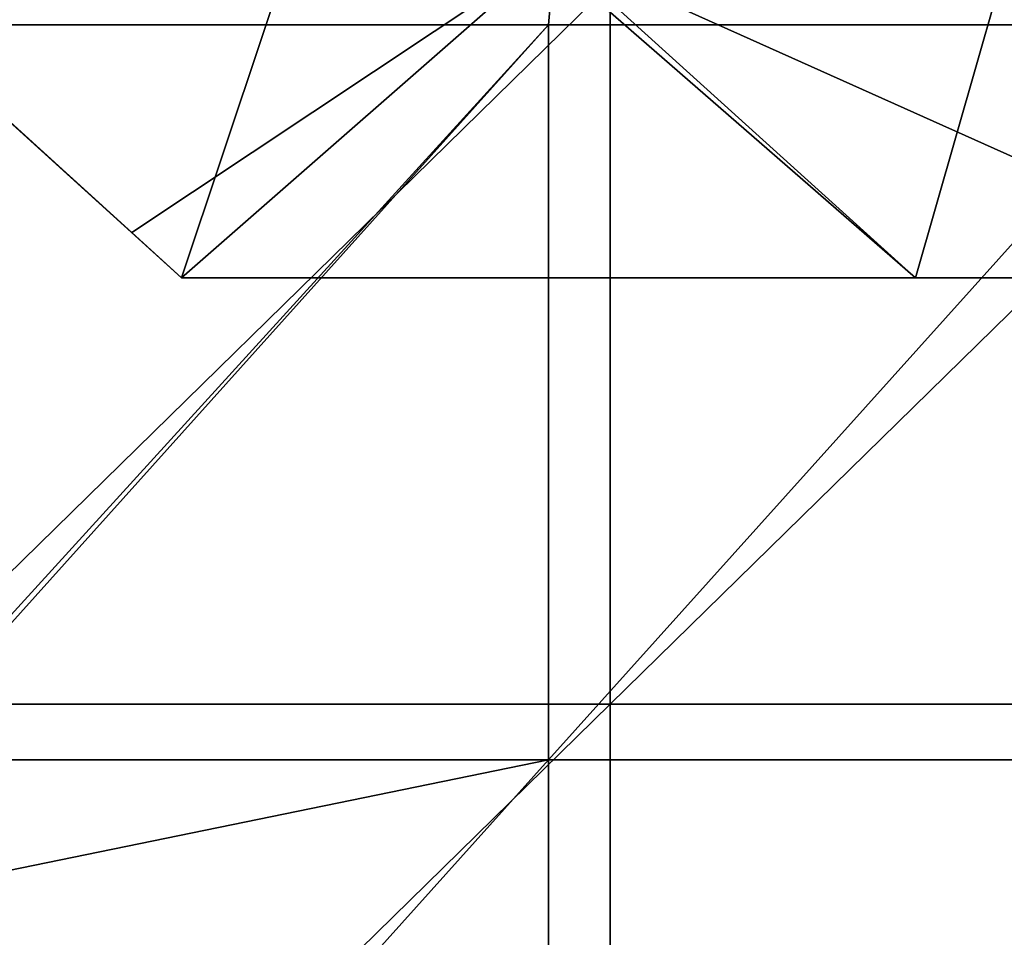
# Model space of a CAD drawing. Extents: x -3371 to -2311, y -637 to 1018.
# Tile 249 of 256: x -3202 to -3135, y 855 to 918. Entities that reach past the tile are written whole.
import ezdxf

# ---------------------------------------------------------------- set-up
doc = ezdxf.new("R2010")
doc.units = 0
doc.header["$LTSCALE"] = 33.374815
for name, color, linetype in [('233', 7, 'CONTINUOUS'), ('234', 7, 'CONTINUOUS'), ('239', 7, 'CONTINUOUS'), ('240', 7, 'CONTINUOUS'), ('37', 7, 'CONTINUOUS'), ('38', 7, 'CONTINUOUS')]:
    doc.layers.add(name, color=color, linetype=linetype)

msp = doc.modelspace()

# ---------------------------------------------------------------- linework, layer by layer
at = {"layer": '233', "color": 7, "linetype": 'CONTINUOUS'}
for points in [[(-3215.295, 922.255, 1241.891), (-3194.167, 903.081, 1265.051), (-3165.359, 922.255, 1241.891), (-3215.295, 922.255, 1241.891)], [(-3194.167, 903.081, 1265.051), (-3190.772, 900, 1268.773), (-3165.359, 922.255, 1241.891), (-3194.167, 903.081, 1265.051)], [(-3190.772, 900, 1268.773), (-3140.772, 900, 1268.773), (-3165.359, 922.255, 1241.891), (-3190.772, 900, 1268.773)], [(-3140.772, 900, 1268.773), (-3115.747, 900, 1268.773), (-3165.359, 922.255, 1241.891), (-3140.772, 900, 1268.773)], [(-3165.359, 922.255, 1241.891), (-3115.747, 900, 1268.773), (-3115.422, 922.255, 1241.891), (-3165.359, 922.255, 1241.891)]]:
    msp.add_3dface(points, dxfattribs=at)
at = {"layer": '234', "color": 7, "linetype": 'CONTINUOUS'}
for points in [[(-3190.772, 900, 2429.002), (-3190.772, 900, 2475.412), (-3140.772, 900, 2427.146), (-3190.772, 900, 2429.002)], [(-3140.772, 900, 2427.146), (-3190.772, 900, 2475.412), (-3140.772, 900, 2475.412), (-3140.772, 900, 2427.146)], [(-3190.772, 900, 2382.593), (-3190.772, 900, 2429.002), (-3140.772, 900, 2427.146), (-3190.772, 900, 2382.593)], [(-3190.772, 900, 2336.184), (-3190.772, 900, 2382.593), (-3140.772, 900, 2378.88), (-3190.772, 900, 2336.184)], [(-3140.772, 900, 2378.88), (-3190.772, 900, 2382.593), (-3140.772, 900, 2427.146), (-3140.772, 900, 2378.88)], [(-3190.772, 900, 2289.775), (-3190.772, 900, 2336.184), (-3140.772, 900, 2330.615), (-3190.772, 900, 2289.775)], [(-3140.772, 900, 2330.615), (-3190.772, 900, 2336.184), (-3140.772, 900, 2378.88), (-3140.772, 900, 2330.615)], [(-3190.772, 900, 2243.366), (-3190.772, 900, 2289.775), (-3140.772, 900, 2282.349), (-3190.772, 900, 2243.366)], [(-3140.772, 900, 2282.349), (-3190.772, 900, 2289.775), (-3140.772, 900, 2330.615), (-3140.772, 900, 2282.349)], [(-3190.772, 900, 2196.956), (-3190.772, 900, 2243.366), (-3140.772, 900, 2234.084), (-3190.772, 900, 2196.956)], [(-3140.772, 900, 2234.084), (-3190.772, 900, 2243.366), (-3140.772, 900, 2282.349), (-3140.772, 900, 2234.084)], [(-3190.772, 900, 2150.547), (-3190.772, 900, 2196.956), (-3140.772, 900, 2185.818), (-3190.772, 900, 2150.547)], [(-3140.772, 900, 2185.818), (-3190.772, 900, 2196.956), (-3140.772, 900, 2234.084), (-3140.772, 900, 2185.818)], [(-3190.772, 900, 2104.138), (-3190.772, 900, 2150.547), (-3140.772, 900, 2137.553), (-3190.772, 900, 2104.138)], [(-3140.772, 900, 2137.553), (-3190.772, 900, 2150.547), (-3140.772, 900, 2185.818), (-3140.772, 900, 2137.553)], [(-3190.772, 900, 2057.729), (-3190.772, 900, 2104.138), (-3140.772, 900, 2089.287), (-3190.772, 900, 2057.729)], [(-3140.772, 900, 2089.287), (-3190.772, 900, 2104.138), (-3140.772, 900, 2137.553), (-3140.772, 900, 2089.287)], [(-3190.772, 900, 2011.32), (-3190.772, 900, 2057.729), (-3140.772, 900, 2041.022), (-3190.772, 900, 2011.32)], [(-3140.772, 900, 2041.022), (-3190.772, 900, 2057.729), (-3140.772, 900, 2089.287), (-3140.772, 900, 2041.022)], [(-3190.772, 900, 1964.91), (-3190.772, 900, 2011.32), (-3140.772, 900, 1992.756), (-3190.772, 900, 1964.91)], [(-3140.772, 900, 1992.756), (-3190.772, 900, 2011.32), (-3140.772, 900, 2041.022), (-3140.772, 900, 1992.756)], [(-3190.772, 900, 1918.501), (-3190.772, 900, 1964.91), (-3140.772, 900, 1944.49), (-3190.772, 900, 1918.501)], [(-3140.772, 900, 1944.49), (-3190.772, 900, 1964.91), (-3140.772, 900, 1992.756), (-3140.772, 900, 1944.49)], [(-3190.772, 900, 1872.092), (-3190.772, 900, 1918.501), (-3140.772, 900, 1896.225), (-3190.772, 900, 1872.092)], [(-3140.772, 900, 1896.225), (-3190.772, 900, 1918.501), (-3140.772, 900, 1944.49), (-3140.772, 900, 1896.225)], [(-3190.772, 900, 1825.683), (-3190.772, 900, 1872.092), (-3140.772, 900, 1847.959), (-3190.772, 900, 1825.683)], [(-3140.772, 900, 1847.959), (-3190.772, 900, 1872.092), (-3140.772, 900, 1896.225), (-3140.772, 900, 1847.959)], [(-3190.772, 900, 1779.274), (-3190.772, 900, 1825.683), (-3140.772, 900, 1799.694), (-3190.772, 900, 1779.274)], [(-3140.772, 900, 1799.694), (-3190.772, 900, 1825.683), (-3140.772, 900, 1847.959), (-3140.772, 900, 1799.694)], [(-3190.772, 900, 1732.865), (-3190.772, 900, 1779.274), (-3140.772, 900, 1751.428), (-3190.772, 900, 1732.865)], [(-3140.772, 900, 1751.428), (-3190.772, 900, 1779.274), (-3140.772, 900, 1799.694), (-3140.772, 900, 1751.428)], [(-3190.772, 900, 1686.455), (-3190.772, 900, 1732.865), (-3140.772, 900, 1703.163), (-3190.772, 900, 1686.455)], [(-3140.772, 900, 1703.163), (-3190.772, 900, 1732.865), (-3140.772, 900, 1751.428), (-3140.772, 900, 1703.163)], [(-3190.772, 900, 1640.046), (-3190.772, 900, 1686.455), (-3140.772, 900, 1654.897), (-3190.772, 900, 1640.046)], [(-3140.772, 900, 1654.897), (-3190.772, 900, 1686.455), (-3140.772, 900, 1703.163), (-3140.772, 900, 1654.897)], [(-3190.772, 900, 1593.637), (-3190.772, 900, 1640.046), (-3140.772, 900, 1606.632), (-3190.772, 900, 1593.637)], [(-3140.772, 900, 1606.632), (-3190.772, 900, 1640.046), (-3140.772, 900, 1654.897), (-3140.772, 900, 1606.632)], [(-3190.772, 900, 1547.228), (-3190.772, 900, 1593.637), (-3140.772, 900, 1558.366), (-3190.772, 900, 1547.228)], [(-3140.772, 900, 1558.366), (-3190.772, 900, 1593.637), (-3140.772, 900, 1606.632), (-3140.772, 900, 1558.366)], [(-3190.772, 900, 1500.819), (-3190.772, 900, 1547.228), (-3140.772, 900, 1510.1), (-3190.772, 900, 1500.819)], [(-3140.772, 900, 1510.1), (-3190.772, 900, 1547.228), (-3140.772, 900, 1558.366), (-3140.772, 900, 1510.1)], [(-3190.772, 900, 1454.409), (-3190.772, 900, 1500.819), (-3140.772, 900, 1461.835), (-3190.772, 900, 1454.409)], [(-3140.772, 900, 1461.835), (-3190.772, 900, 1500.819), (-3140.772, 900, 1510.1), (-3140.772, 900, 1461.835)], [(-3190.772, 900, 1408), (-3190.772, 900, 1454.409), (-3140.772, 900, 1413.569), (-3190.772, 900, 1408)], [(-3140.772, 900, 1413.569), (-3190.772, 900, 1454.409), (-3140.772, 900, 1461.835), (-3140.772, 900, 1413.569)], [(-3190.772, 900, 1361.591), (-3190.772, 900, 1408), (-3140.772, 900, 1365.304), (-3190.772, 900, 1361.591)], [(-3140.772, 900, 1365.304), (-3190.772, 900, 1408), (-3140.772, 900, 1413.569), (-3140.772, 900, 1365.304)], [(-3190.772, 900, 1315.182), (-3190.772, 900, 1361.591), (-3140.772, 900, 1317.038), (-3190.772, 900, 1315.182)], [(-3140.772, 900, 1317.038), (-3190.772, 900, 1361.591), (-3140.772, 900, 1365.304), (-3140.772, 900, 1317.038)], [(-3190.772, 900, 1268.773), (-3190.772, 900, 1315.182), (-3140.772, 900, 1268.773), (-3190.772, 900, 1268.773)], [(-3140.772, 900, 1268.773), (-3190.772, 900, 1315.182), (-3140.772, 900, 1317.038), (-3140.772, 900, 1268.773)], [(-3140.772, 900, 1268.773), (-3140.772, 900, 1317.038), (-3115.747, 900, 1268.773), (-3140.772, 900, 1268.773)], [(-3140.772, 900, 1317.038), (-3140.772, 900, 1365.304), (-3090.722, 900, 1317.038), (-3140.772, 900, 1317.038)], [(-3140.772, 900, 1317.038), (-3090.722, 900, 1317.038), (-3090.722, 900, 1268.773), (-3140.772, 900, 1317.038)], [(-3140.772, 900, 1317.038), (-3090.722, 900, 1268.773), (-3115.747, 900, 1268.773), (-3140.772, 900, 1317.038)], [(-3140.772, 900, 1365.304), (-3140.772, 900, 1413.569), (-3090.722, 900, 1365.304), (-3140.772, 900, 1365.304)], [(-3140.772, 900, 1365.304), (-3090.722, 900, 1365.304), (-3090.722, 900, 1317.038), (-3140.772, 900, 1365.304)], [(-3140.772, 900, 1413.569), (-3140.772, 900, 1461.835), (-3090.722, 900, 1413.569), (-3140.772, 900, 1413.569)], [(-3140.772, 900, 1413.569), (-3090.722, 900, 1413.569), (-3090.722, 900, 1365.304), (-3140.772, 900, 1413.569)], [(-3140.772, 900, 1461.835), (-3140.772, 900, 1510.1), (-3090.722, 900, 1461.835), (-3140.772, 900, 1461.835)], [(-3140.772, 900, 1461.835), (-3090.722, 900, 1461.835), (-3090.722, 900, 1413.569), (-3140.772, 900, 1461.835)], [(-3140.772, 900, 1510.1), (-3140.772, 900, 1558.366), (-3090.722, 900, 1510.1), (-3140.772, 900, 1510.1)], [(-3140.772, 900, 1510.1), (-3090.722, 900, 1510.1), (-3090.722, 900, 1461.835), (-3140.772, 900, 1510.1)], [(-3140.772, 900, 1558.366), (-3140.772, 900, 1606.632), (-3090.722, 900, 1558.366), (-3140.772, 900, 1558.366)], [(-3140.772, 900, 1558.366), (-3090.722, 900, 1558.366), (-3090.722, 900, 1510.1), (-3140.772, 900, 1558.366)], [(-3140.772, 900, 1606.632), (-3140.772, 900, 1654.897), (-3090.722, 900, 1606.632), (-3140.772, 900, 1606.632)], [(-3140.772, 900, 1606.632), (-3090.722, 900, 1606.632), (-3090.722, 900, 1558.366), (-3140.772, 900, 1606.632)], [(-3140.772, 900, 1654.897), (-3140.772, 900, 1703.163), (-3090.722, 900, 1654.897), (-3140.772, 900, 1654.897)], [(-3140.772, 900, 1654.897), (-3090.722, 900, 1654.897), (-3090.722, 900, 1606.632), (-3140.772, 900, 1654.897)], [(-3140.772, 900, 1703.163), (-3140.772, 900, 1751.428), (-3090.722, 900, 1703.163), (-3140.772, 900, 1703.163)], [(-3140.772, 900, 1703.163), (-3090.722, 900, 1703.163), (-3090.722, 900, 1654.897), (-3140.772, 900, 1703.163)], [(-3140.772, 900, 1751.428), (-3140.772, 900, 1799.694), (-3090.722, 900, 1751.428), (-3140.772, 900, 1751.428)], [(-3140.772, 900, 1751.428), (-3090.722, 900, 1751.428), (-3090.722, 900, 1703.163), (-3140.772, 900, 1751.428)], [(-3140.772, 900, 1799.694), (-3140.772, 900, 1847.959), (-3090.722, 900, 1799.694), (-3140.772, 900, 1799.694)], [(-3140.772, 900, 1799.694), (-3090.722, 900, 1799.694), (-3090.722, 900, 1751.428), (-3140.772, 900, 1799.694)], [(-3140.772, 900, 1847.959), (-3140.772, 900, 1896.225), (-3090.722, 900, 1847.959), (-3140.772, 900, 1847.959)], [(-3140.772, 900, 1847.959), (-3090.722, 900, 1847.959), (-3090.722, 900, 1799.694), (-3140.772, 900, 1847.959)], [(-3140.772, 900, 1896.225), (-3140.772, 900, 1944.49), (-3090.722, 900, 1896.225), (-3140.772, 900, 1896.225)], [(-3140.772, 900, 1896.225), (-3090.722, 900, 1896.225), (-3090.722, 900, 1847.959), (-3140.772, 900, 1896.225)], [(-3140.772, 900, 1944.49), (-3140.772, 900, 1992.756), (-3090.722, 900, 1944.49), (-3140.772, 900, 1944.49)], [(-3140.772, 900, 1944.49), (-3090.722, 900, 1944.49), (-3090.722, 900, 1896.225), (-3140.772, 900, 1944.49)], [(-3140.772, 900, 1992.756), (-3140.772, 900, 2041.022), (-3090.722, 900, 1992.756), (-3140.772, 900, 1992.756)], [(-3140.772, 900, 1992.756), (-3090.722, 900, 1992.756), (-3090.722, 900, 1944.49), (-3140.772, 900, 1992.756)], [(-3140.772, 900, 2041.022), (-3140.772, 900, 2089.287), (-3090.722, 900, 2041.022), (-3140.772, 900, 2041.022)], [(-3140.772, 900, 2041.022), (-3090.722, 900, 2041.022), (-3090.722, 900, 1992.756), (-3140.772, 900, 2041.022)], [(-3140.772, 900, 2089.287), (-3140.772, 900, 2137.553), (-3090.722, 900, 2089.287), (-3140.772, 900, 2089.287)], [(-3140.772, 900, 2089.287), (-3090.722, 900, 2089.287), (-3090.722, 900, 2041.022), (-3140.772, 900, 2089.287)], [(-3140.772, 900, 2137.553), (-3140.772, 900, 2185.818), (-3090.722, 900, 2137.553), (-3140.772, 900, 2137.553)], [(-3140.772, 900, 2137.553), (-3090.722, 900, 2137.553), (-3090.722, 900, 2089.287), (-3140.772, 900, 2137.553)], [(-3140.772, 900, 2185.818), (-3140.772, 900, 2234.084), (-3090.722, 900, 2185.818), (-3140.772, 900, 2185.818)], [(-3140.772, 900, 2185.818), (-3090.722, 900, 2185.818), (-3090.722, 900, 2137.553), (-3140.772, 900, 2185.818)], [(-3140.772, 900, 2234.084), (-3140.772, 900, 2282.349), (-3090.722, 900, 2234.084), (-3140.772, 900, 2234.084)], [(-3140.772, 900, 2234.084), (-3090.722, 900, 2234.084), (-3090.722, 900, 2185.818), (-3140.772, 900, 2234.084)], [(-3140.772, 900, 2282.349), (-3140.772, 900, 2330.615), (-3090.722, 900, 2282.349), (-3140.772, 900, 2282.349)], [(-3140.772, 900, 2282.349), (-3090.722, 900, 2282.349), (-3090.722, 900, 2234.084), (-3140.772, 900, 2282.349)], [(-3140.772, 900, 2330.615), (-3140.772, 900, 2378.88), (-3090.722, 900, 2330.615), (-3140.772, 900, 2330.615)], [(-3140.772, 900, 2330.615), (-3090.722, 900, 2330.615), (-3090.722, 900, 2282.349), (-3140.772, 900, 2330.615)], [(-3140.772, 900, 2378.88), (-3140.772, 900, 2427.146), (-3090.722, 900, 2378.88), (-3140.772, 900, 2378.88)], [(-3140.772, 900, 2378.88), (-3090.722, 900, 2378.88), (-3090.722, 900, 2330.615), (-3140.772, 900, 2378.88)], [(-3140.772, 900, 2427.146), (-3140.772, 900, 2475.412), (-3090.722, 900, 2427.146), (-3140.772, 900, 2427.146)], [(-3140.772, 900, 2427.146), (-3090.722, 900, 2427.146), (-3090.722, 900, 2378.88), (-3140.772, 900, 2427.146)], [(-3090.722, 900, 2427.146), (-3140.772, 900, 2475.412), (-3115.747, 900, 2475.412), (-3090.722, 900, 2427.146)]]:
    msp.add_3dface(points, dxfattribs=at)
at = {"layer": '239', "color": 7, "linetype": 'CONTINUOUS'}
for points in [[(-3211.622, 919.976, 2649), (-3211.622, 870.976, 2649), (-3161.572, 919.976, 2649), (-3211.622, 919.976, 2649)], [(-3161.572, 919.976, 2649), (-3211.622, 870.976, 2649), (-3161.572, 870.976, 2649), (-3161.572, 919.976, 2649)], [(-3161.572, 919.976, 2649), (-3161.572, 870.976, 2649), (-3111.522, 919.976, 2649), (-3161.572, 919.976, 2649)], [(-3111.522, 919.976, 2649), (-3161.572, 870.976, 2649), (-3111.522, 870.976, 2649), (-3111.522, 919.976, 2649)], [(-3211.622, 870.976, 2649), (-3211.622, 821.976, 2649), (-3161.572, 870.976, 2649), (-3211.622, 870.976, 2649)], [(-3161.572, 870.976, 2649), (-3211.622, 821.976, 2649), (-3161.572, 821.976, 2649), (-3161.572, 870.976, 2649)], [(-3161.572, 870.976, 2649), (-3161.572, 821.976, 2649), (-3111.522, 870.976, 2649), (-3161.572, 870.976, 2649)], [(-3111.522, 870.976, 2649), (-3161.572, 821.976, 2649), (-3111.522, 821.976, 2649), (-3111.522, 870.976, 2649)]]:
    msp.add_3dface(points, dxfattribs=at)
at = {"layer": '240', "color": 7, "linetype": 'CONTINUOUS'}
for points in [[(-3165.772, 917.234, 1082), (-3210.772, 917.234, 1082), (-3161.438, 967.284, 1082), (-3165.772, 917.234, 1082)], [(-3210.772, 917.234, 1082), (-3210.772, 917.926, 1082), (-3161.438, 967.284, 1082), (-3210.772, 917.234, 1082)], [(-3120.772, 917.234, 1082), (-3165.772, 917.234, 1082), (-3161.438, 967.284, 1082), (-3120.772, 917.234, 1082)], [(-3112.105, 967.284, 1082), (-3120.772, 917.234, 1082), (-3161.438, 967.284, 1082), (-3112.105, 967.284, 1082)], [(-3165.772, 867.184, 1082), (-3210.772, 867.184, 1082), (-3165.772, 917.234, 1082), (-3165.772, 867.184, 1082)], [(-3210.772, 867.184, 1082), (-3210.772, 867.876, 1082), (-3165.772, 917.234, 1082), (-3210.772, 867.184, 1082)], [(-3165.772, 917.234, 1082), (-3210.772, 867.876, 1082), (-3210.772, 917.234, 1082), (-3165.772, 917.234, 1082)], [(-3120.772, 867.184, 1082), (-3165.772, 867.184, 1082), (-3120.772, 917.234, 1082), (-3120.772, 867.184, 1082)], [(-3120.772, 917.234, 1082), (-3165.772, 867.184, 1082), (-3165.772, 917.234, 1082), (-3120.772, 917.234, 1082)], [(-3210.772, 817.134, 1082), (-3210.772, 857.976, 1082), (-3165.772, 867.184, 1082), (-3210.772, 817.134, 1082)], [(-3165.772, 867.184, 1082), (-3210.772, 857.976, 1082), (-3210.772, 867.184, 1082), (-3165.772, 867.184, 1082)], [(-3165.772, 817.134, 1082), (-3210.772, 817.134, 1082), (-3165.772, 867.184, 1082), (-3165.772, 817.134, 1082)], [(-3120.772, 817.134, 1082), (-3165.772, 817.134, 1082), (-3120.772, 867.184, 1082), (-3120.772, 817.134, 1082)], [(-3120.772, 867.184, 1082), (-3165.772, 817.134, 1082), (-3165.772, 867.184, 1082), (-3120.772, 867.184, 1082)]]:
    msp.add_3dface(points, dxfattribs=at)
at = {"layer": '37', "color": 7, "linetype": 'CONTINUOUS'}
for points in [[(-3202.498, 910.641, 1564.635), (-3201.109, 909.381, 1514.704), (-3238.351, 943.179, 1520.189), (-3202.498, 910.641, 1564.635)], [(-3238.351, 943.179, 1520.189), (-3201.109, 909.381, 1514.704), (-3236.986, 941.94, 1471.091), (-3238.351, 943.179, 1520.189)], [(-3201.109, 909.381, 1514.704), (-3199.721, 908.121, 1464.773), (-3236.986, 941.94, 1471.091), (-3201.109, 909.381, 1514.704)], [(-3236.986, 941.94, 1471.091), (-3199.721, 908.121, 1464.773), (-3235.621, 940.701, 1421.992), (-3236.986, 941.94, 1471.091)], [(-3199.721, 908.121, 1464.773), (-3198.333, 906.861, 1414.843), (-3235.621, 940.701, 1421.992), (-3199.721, 908.121, 1464.773)], [(-3235.621, 940.701, 1421.992), (-3198.333, 906.861, 1414.843), (-3234.255, 939.462, 1372.894), (-3235.621, 940.701, 1421.992)], [(-3198.333, 906.861, 1414.843), (-3196.944, 905.601, 1364.912), (-3234.255, 939.462, 1372.894), (-3198.333, 906.861, 1414.843)], [(-3234.255, 939.462, 1372.894), (-3196.944, 905.601, 1364.912), (-3232.89, 938.223, 1323.795), (-3234.255, 939.462, 1372.894)], [(-3196.944, 905.601, 1364.912), (-3195.556, 904.341, 1314.981), (-3232.89, 938.223, 1323.795), (-3196.944, 905.601, 1364.912)], [(-3232.89, 938.223, 1323.795), (-3195.556, 904.341, 1314.981), (-3231.525, 936.984, 1274.696), (-3232.89, 938.223, 1323.795)], [(-3195.556, 904.341, 1314.981), (-3194.167, 903.081, 1265.051), (-3231.525, 936.984, 1274.696), (-3195.556, 904.341, 1314.981)], [(-3194.167, 903.081, 1265.051), (-3215.295, 922.255, 1241.891), (-3231.525, 936.984, 1274.696), (-3194.167, 903.081, 1265.051)], [(-3190.772, 900, 2475.412), (-3227.49, 933.322, 2463.387), (-3227.905, 933.699, 2512.349), (-3190.772, 900, 2475.412)], [(-3190.772, 900, 2475.412), (-3190.772, 900, 2429.002), (-3227.49, 933.322, 2463.387), (-3190.772, 900, 2475.412)], [(-3227.49, 933.322, 2463.387), (-3190.772, 900, 2429.002), (-3226.101, 932.062, 2413.456), (-3227.49, 933.322, 2463.387)], [(-3190.772, 900, 2429.002), (-3190.772, 900, 2382.593), (-3226.101, 932.062, 2413.456), (-3190.772, 900, 2429.002)], [(-3226.101, 932.062, 2413.456), (-3190.772, 900, 2382.593), (-3224.713, 930.802, 2363.525), (-3226.101, 932.062, 2413.456)], [(-3190.772, 900, 2382.593), (-3190.772, 900, 2336.184), (-3224.713, 930.802, 2363.525), (-3190.772, 900, 2382.593)], [(-3224.713, 930.802, 2363.525), (-3190.772, 900, 2336.184), (-3223.324, 929.542, 2313.595), (-3224.713, 930.802, 2363.525)], [(-3190.772, 900, 2336.184), (-3190.772, 900, 2289.775), (-3223.324, 929.542, 2313.595), (-3190.772, 900, 2336.184)], [(-3223.324, 929.542, 2313.595), (-3190.772, 900, 2289.775), (-3221.936, 928.282, 2263.664), (-3223.324, 929.542, 2313.595)], [(-3190.772, 900, 2289.775), (-3190.772, 900, 2243.366), (-3221.936, 928.282, 2263.664), (-3190.772, 900, 2289.775)], [(-3221.936, 928.282, 2263.664), (-3190.772, 900, 2243.366), (-3220.548, 927.022, 2213.733), (-3221.936, 928.282, 2263.664)], [(-3190.772, 900, 2243.366), (-3190.772, 900, 2196.956), (-3220.548, 927.022, 2213.733), (-3190.772, 900, 2243.366)], [(-3220.548, 927.022, 2213.733), (-3190.772, 900, 2196.956), (-3219.159, 925.762, 2163.803), (-3220.548, 927.022, 2213.733)], [(-3190.772, 900, 2196.956), (-3190.772, 900, 2150.547), (-3219.159, 925.762, 2163.803), (-3190.772, 900, 2196.956)], [(-3219.159, 925.762, 2163.803), (-3190.772, 900, 2150.547), (-3217.771, 924.502, 2113.872), (-3219.159, 925.762, 2163.803)], [(-3190.772, 900, 2150.547), (-3190.772, 900, 2104.138), (-3217.771, 924.502, 2113.872), (-3190.772, 900, 2150.547)], [(-3217.771, 924.502, 2113.872), (-3190.772, 900, 2104.138), (-3216.382, 923.242, 2063.941), (-3217.771, 924.502, 2113.872)], [(-3190.772, 900, 2104.138), (-3190.772, 900, 2057.729), (-3216.382, 923.242, 2063.941), (-3190.772, 900, 2104.138)], [(-3216.382, 923.242, 2063.941), (-3190.772, 900, 2057.729), (-3214.994, 921.982, 2014.011), (-3216.382, 923.242, 2063.941)], [(-3190.772, 900, 2057.729), (-3190.772, 900, 2011.32), (-3214.994, 921.982, 2014.011), (-3190.772, 900, 2057.729)], [(-3214.994, 921.982, 2014.011), (-3190.772, 900, 2011.32), (-3213.605, 920.722, 1964.08), (-3214.994, 921.982, 2014.011)], [(-3190.772, 900, 2011.32), (-3190.772, 900, 1964.91), (-3213.605, 920.722, 1964.08), (-3190.772, 900, 2011.32)], [(-3190.772, 900, 1964.91), (-3190.772, 900, 1918.501), (-3213.605, 920.722, 1964.08), (-3190.772, 900, 1964.91)], [(-3213.605, 920.722, 1964.08), (-3190.772, 900, 1918.501), (-3212.217, 919.462, 1914.149), (-3213.605, 920.722, 1964.08)], [(-3190.772, 900, 1918.501), (-3190.772, 900, 1872.092), (-3212.217, 919.462, 1914.149), (-3190.772, 900, 1918.501)], [(-3212.217, 919.462, 1914.149), (-3190.772, 900, 1872.092), (-3210.829, 918.202, 1864.219), (-3212.217, 919.462, 1914.149)], [(-3190.772, 900, 1872.092), (-3190.772, 900, 1825.683), (-3210.829, 918.202, 1864.219), (-3190.772, 900, 1872.092)], [(-3210.829, 918.202, 1864.219), (-3190.772, 900, 1825.683), (-3209.44, 916.942, 1814.288), (-3210.829, 918.202, 1864.219)], [(-3190.772, 900, 1825.683), (-3190.772, 900, 1779.274), (-3209.44, 916.942, 1814.288), (-3190.772, 900, 1825.683)], [(-3209.44, 916.942, 1814.288), (-3190.772, 900, 1779.274), (-3208.052, 915.682, 1764.357), (-3209.44, 916.942, 1814.288)], [(-3190.772, 900, 1779.274), (-3190.772, 900, 1732.865), (-3208.052, 915.682, 1764.357), (-3190.772, 900, 1779.274)], [(-3208.052, 915.682, 1764.357), (-3190.772, 900, 1732.865), (-3206.663, 914.422, 1714.427), (-3208.052, 915.682, 1764.357)], [(-3190.772, 900, 1732.865), (-3190.772, 900, 1686.455), (-3206.663, 914.422, 1714.427), (-3190.772, 900, 1732.865)], [(-3206.663, 914.422, 1714.427), (-3190.772, 900, 1686.455), (-3205.275, 913.162, 1664.496), (-3206.663, 914.422, 1714.427)], [(-3190.772, 900, 1686.455), (-3190.772, 900, 1640.046), (-3205.275, 913.162, 1664.496), (-3190.772, 900, 1686.455)], [(-3205.275, 913.162, 1664.496), (-3190.772, 900, 1640.046), (-3203.886, 911.901, 1614.565), (-3205.275, 913.162, 1664.496)], [(-3190.772, 900, 1640.046), (-3190.772, 900, 1593.637), (-3203.886, 911.901, 1614.565), (-3190.772, 900, 1640.046)], [(-3203.886, 911.901, 1614.565), (-3190.772, 900, 1593.637), (-3202.498, 910.641, 1564.635), (-3203.886, 911.901, 1614.565)], [(-3190.772, 900, 1593.637), (-3190.772, 900, 1547.228), (-3202.498, 910.641, 1564.635), (-3190.772, 900, 1593.637)], [(-3202.498, 910.641, 1564.635), (-3190.772, 900, 1547.228), (-3201.109, 909.381, 1514.704), (-3202.498, 910.641, 1564.635)], [(-3190.772, 900, 1547.228), (-3190.772, 900, 1500.819), (-3201.109, 909.381, 1514.704), (-3190.772, 900, 1547.228)], [(-3201.109, 909.381, 1514.704), (-3190.772, 900, 1500.819), (-3199.721, 908.121, 1464.773), (-3201.109, 909.381, 1514.704)], [(-3190.772, 900, 1500.819), (-3190.772, 900, 1454.409), (-3199.721, 908.121, 1464.773), (-3190.772, 900, 1500.819)], [(-3199.721, 908.121, 1464.773), (-3190.772, 900, 1454.409), (-3198.333, 906.861, 1414.843), (-3199.721, 908.121, 1464.773)], [(-3190.772, 900, 1454.409), (-3190.772, 900, 1408), (-3198.333, 906.861, 1414.843), (-3190.772, 900, 1454.409)], [(-3198.333, 906.861, 1414.843), (-3190.772, 900, 1408), (-3196.944, 905.601, 1364.912), (-3198.333, 906.861, 1414.843)], [(-3190.772, 900, 1408), (-3190.772, 900, 1361.591), (-3196.944, 905.601, 1364.912), (-3190.772, 900, 1408)], [(-3196.944, 905.601, 1364.912), (-3190.772, 900, 1361.591), (-3195.556, 904.341, 1314.981), (-3196.944, 905.601, 1364.912)], [(-3190.772, 900, 1361.591), (-3190.772, 900, 1315.182), (-3195.556, 904.341, 1314.981), (-3190.772, 900, 1361.591)], [(-3190.772, 900, 1315.182), (-3190.772, 900, 1268.773), (-3195.556, 904.341, 1314.981), (-3190.772, 900, 1315.182)], [(-3195.556, 904.341, 1314.981), (-3190.772, 900, 1268.773), (-3194.167, 903.081, 1265.051), (-3195.556, 904.341, 1314.981)]]:
    msp.add_3dface(points, dxfattribs=at)
at = {"layer": '38', "color": 7, "linetype": 'CONTINUOUS'}
for points in [[(-3190.772, 900, 2475.412), (-3227.905, 933.699, 2512.349), (-3179.513, 933.699, 2512.349), (-3190.772, 900, 2475.412)], [(-3140.772, 900, 2475.412), (-3190.772, 900, 2475.412), (-3179.513, 933.699, 2512.349), (-3140.772, 900, 2475.412)], [(-3140.772, 900, 2475.412), (-3179.513, 933.699, 2512.349), (-3131.122, 933.699, 2512.349), (-3140.772, 900, 2475.412)], [(-3115.747, 900, 2475.412), (-3140.772, 900, 2475.412), (-3131.122, 933.699, 2512.349), (-3115.747, 900, 2475.412)]]:
    msp.add_3dface(points, dxfattribs=at)

doc.saveas('drawing.dxf')
